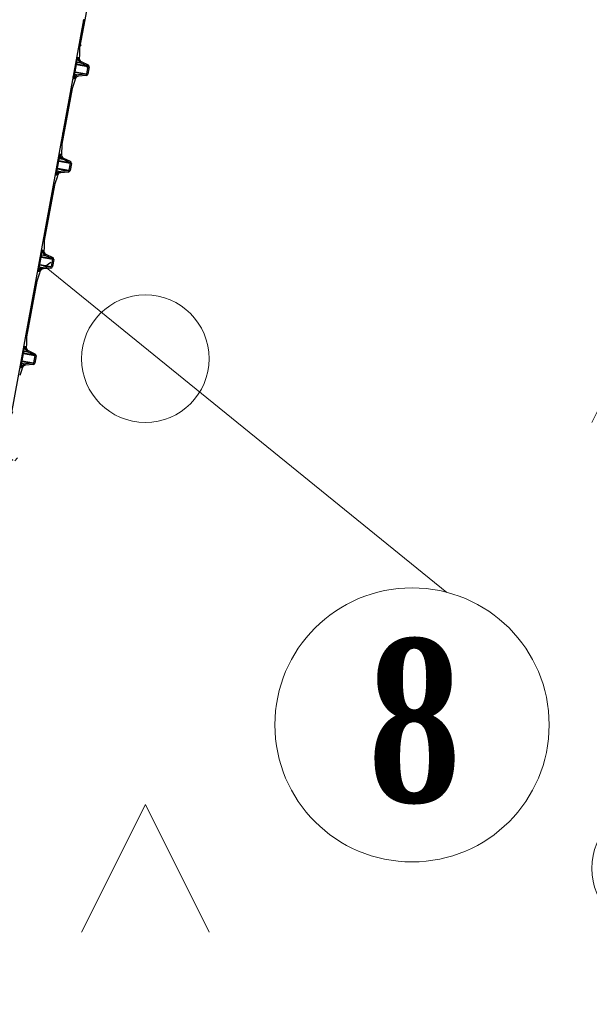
# Model space of a CAD drawing. Header units: metres. Extents: x 7482748 to 7484637, y 5684406 to 5687014.
# Tile 211 of 256: x 7484479 to 7484483.47, y 5686556.98 to 5686564.7. Entities that reach past the tile are written whole.
import ezdxf

# ---------------------------------------------------------------- set-up
doc = ezdxf.new("R2010")
doc.units = ezdxf.units.M
doc.header["$MEASUREMENT"] = 0
doc.layers.add('Oczyszczalnia Szumowo', color=7, linetype='Continuous', lineweight=30, true_color=0x35d926)
for name, color, linetype, lineweight in [('OPISY', 7, 'Continuous', 20), ('POMIAR', 7, 'Continuous', 0), ('projektowane obiekty', 5, 'Continuous', 35)]:
    doc.layers.add(name, color=color, linetype=linetype, lineweight=lineweight)
doc.styles.get("Standard").update_dxf_attribs({"font": 'simplex.shx', "width": 0.75})

# ---------------------------------------------------------------- blocks, each defined once
blk = doc.blocks.new('OTZZ')
at = {"color": 0}
for p, q in [((0, 4), (0.5, 5)), ((0.5, 5), (1, 4)), ((4, 0), (4.5, 1)), ((4.5, 1), (5, 0))]:
    blk.add_line(p, q, dxfattribs=at)
for centre in [(4.5, 4.5), (0.5, 0.5)]:
    blk.add_circle(centre, 0.5, dxfattribs=at)
blk = doc.blocks.new('OWS')
at = {"layer": 'Oczyszczalnia Szumowo', "linetype": 'Continuous', "lineweight": 30}
h = blk.add_hatch(dxfattribs=at)
h.set_pattern_fill('ANSI35', color=0, scale=0.04999999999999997, angle=16.47369768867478, style=0)
h.set_pattern_definition([(61.47369768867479, (7574093.485507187, 5866480.874656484), (-0.2789548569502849, 0.1516259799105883), []), (61.47369768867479, (7574093.700797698, 5866480.93832095), (-0.2789548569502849, 0.1516259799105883), [0.396875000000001, -0.07937500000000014, 0, -0.07937500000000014])])
edge = h.paths.add_edge_path(flags=0)
edge.add_arc((7574103.921904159, 5866475.45955278), 0.1000000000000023, 16.61979416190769, 26.473697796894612, ccw=False)
edge.add_line((7574104.017726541, 5866475.488154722), (7574104.080822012, 5866475.274788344))
edge.add_line((7574104.080822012, 5866475.274788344), (7574104.088787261, 5866475.277143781))
edge.add_line((7574104.088787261, 5866475.277143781), (7574102.619905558, 5866480.244377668))
edge.add_arc((7574103.899823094, 5866480.506448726), 1.306472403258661, 62.769621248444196, 191.5717205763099, ccw=False)
edge.add_line((7574104.497624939, 5866481.668129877), (7574104.50869143, 5866481.671402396))
edge.add_arc((7574103.899823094, 5866480.506448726), 1.314472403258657, 62.40597677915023, 193.2556642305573)
edge.add_arc((7574102.52392477, 5866480.178628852), 0.1000000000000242, 11.122858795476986, 15.316926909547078, ccw=False)
edge.add_line((7574102.622046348, 5866480.197920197), (7574102.627552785, 5866480.149392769))
edge.add_line((7574102.627552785, 5866480.149392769), (7574102.630433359, 5866480.139651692))
edge.add_arc((7574102.601509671, 5866480.131098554), 0.03016182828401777, -55.96500966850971, 16.473685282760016, ccw=False)
edge.add_line((7574102.618391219, 5866480.10610357), (7574102.568373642, 5866480.075484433))
edge.add_arc((7574102.576124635, 5866480.06282292), 0.01484559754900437, 121.4736979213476, 194.6507714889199)
edge.add_line((7574102.561761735, 5866480.059068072), (7574102.577919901, 5866480.004426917))
edge.add_arc((7574102.592430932, 5866480.008225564), 0.01499999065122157, 194.6695129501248, 265.6119865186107)
edge.add_line((7574102.591283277, 5866479.99326954), (7574102.649909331, 5866479.99477787))
edge.add_arc((7574102.650680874, 5866479.964787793), 0.03000000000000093, 16.47369754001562, 91.47369754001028, ccw=False)
edge.add_line((7574102.679449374, 5866479.973295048), (7574102.682329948, 5866479.963553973))
edge.add_line((7574102.682329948, 5866479.963553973), (7574102.704101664, 5866479.919836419))
edge.add_arc((7574102.614587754, 5866479.875257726), 0.1000000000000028, 16.61979416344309, 26.473697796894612, ccw=False)
edge.add_line((7574102.710410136, 5866479.903859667), (7574102.834616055, 5866479.48383956))
edge.add_arc((7574102.738649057, 5866479.455726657), 0.1000000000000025, 6.473697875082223, 16.327601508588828, ccw=False)
edge.add_line((7574102.838011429, 5866479.467001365), (7574102.843517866, 5866479.418473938))
edge.add_line((7574102.843517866, 5866479.418473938), (7574102.846398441, 5866479.408732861))
edge.add_arc((7574102.817423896, 5866479.400164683), 0.03021486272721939, -55.6328506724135, 16.47368469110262, ccw=False)
edge.add_line((7574102.834479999, 5866479.375224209), (7574102.784462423, 5866479.344605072))
edge.add_arc((7574102.792186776, 5866479.331987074), 0.014794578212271, 121.4736972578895, 194.3058217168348)
edge.add_line((7574102.777850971, 5866479.32833137), (7574102.794009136, 5866479.273690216))
edge.add_arc((7574102.808542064, 5866479.277404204), 0.01499999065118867, 194.3354947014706, 264.6938530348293)
edge.add_line((7574102.807154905, 5866479.26246849), (7574102.865780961, 5866479.263976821))
edge.add_arc((7574102.866552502, 5866479.233986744), 0.03000000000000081, 16.47369754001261, 91.47369754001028, ccw=False)
edge.add_line((7574102.895321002, 5866479.242493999), (7574102.898201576, 5866479.232752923))
edge.add_line((7574102.898201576, 5866479.232752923), (7574102.919973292, 5866479.189035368))
edge.add_arc((7574102.830459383, 5866479.144456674), 0.1000000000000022, 16.619794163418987, 26.473697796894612, ccw=False)
edge.add_line((7574102.926281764, 5866479.173058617), (7574103.052472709, 5866478.746325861))
edge.add_arc((7574102.959756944, 5866478.708858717), 0.1000000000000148, 12.104747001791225, 22.004006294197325, ccw=False)
edge.add_line((7574103.057533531, 5866478.729828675), (7574103.063039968, 5866478.681301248))
edge.add_line((7574103.063039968, 5866478.681301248), (7574103.065920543, 5866478.671560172))
edge.add_arc((7574103.037152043, 5866478.663052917), 0.03000000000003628, -58.52630257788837, 16.473697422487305, ccw=False)
edge.add_line((7574103.052815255, 5866478.637466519), (7574103.00279768, 5866478.606847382))
edge.add_arc((7574103.010629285, 5866478.594054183), 0.01499999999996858, 121.4737011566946, 196.4737011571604)
edge.add_line((7574102.996245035, 5866478.589800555), (7574103.012403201, 5866478.535159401))
edge.add_arc((7574103.026787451, 5866478.539413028), 0.01499999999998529, 196.473699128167, 271.473699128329)
edge.add_line((7574103.027173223, 5866478.52441799), (7574103.085799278, 5866478.525926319))
edge.add_arc((7574103.08657082, 5866478.495936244), 0.03000000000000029, 16.473697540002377, 91.47369754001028, ccw=False)
edge.add_line((7574103.11533932, 5866478.504443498), (7574103.118219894, 5866478.494702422))
edge.add_line((7574103.118219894, 5866478.494702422), (7574103.13999161, 5866478.450984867))
edge.add_arc((7574103.050477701, 5866478.406406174), 0.1000000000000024, 16.619794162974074, 26.473697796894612, ccw=False)
edge.add_line((7574103.146300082, 5866478.435008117), (7574103.271640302, 5866478.011152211))
edge.add_arc((7574103.175673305, 5866477.983039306), 0.1000000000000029, 6.473697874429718, 16.327601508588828, ccw=False)
edge.add_line((7574103.275035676, 5866477.994314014), (7574103.280542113, 5866477.945786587))
edge.add_line((7574103.280542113, 5866477.945786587), (7574103.283422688, 5866477.936045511))
edge.add_arc((7574103.254654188, 5866477.927538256), 0.03000000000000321, -58.5263025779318, 16.473697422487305, ccw=False)
edge.add_line((7574103.2703174, 5866477.901951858), (7574103.220299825, 5866477.871332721))
edge.add_arc((7574103.22813143, 5866477.858539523), 0.01499999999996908, 121.4737011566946, 196.4737011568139)
edge.add_line((7574103.213747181, 5866477.854285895), (7574103.229905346, 5866477.79964474))
edge.add_arc((7574103.244289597, 5866477.803898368), 0.01499999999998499, 196.473699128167, 271.4736991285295)
edge.add_line((7574103.244675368, 5866477.78890333), (7574103.303301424, 5866477.79041166))
edge.add_arc((7574103.304072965, 5866477.760421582), 0.02999999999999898, 16.473697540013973, 91.47369754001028, ccw=False)
edge.add_line((7574103.332841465, 5866477.768928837), (7574103.33572204, 5866477.759187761))
edge.add_line((7574103.33572204, 5866477.759187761), (7574103.357493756, 5866477.715470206))
edge.add_arc((7574103.267979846, 5866477.670891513), 0.1000000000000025, 16.619794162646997, 26.473697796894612, ccw=False)
edge.add_line((7574103.363802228, 5866477.699493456), (7574103.489709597, 5866477.273719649))
edge.add_arc((7574103.3937426, 5866477.245606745), 0.1000000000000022, 6.473697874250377, 16.327601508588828, ccw=False)
edge.add_line((7574103.493104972, 5866477.256881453), (7574103.498611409, 5866477.208354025))
edge.add_line((7574103.498611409, 5866477.208354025), (7574103.501491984, 5866477.198612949))
edge.add_arc((7574103.472723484, 5866477.190105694), 0.03000000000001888, -58.52630257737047, 16.473697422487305, ccw=False)
edge.add_line((7574103.488386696, 5866477.164519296), (7574103.438369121, 5866477.133900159))
edge.add_arc((7574103.446200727, 5866477.121106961), 0.01499999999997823, 121.4737011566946, 196.4737011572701)
edge.add_line((7574103.431816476, 5866477.116853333), (7574103.447974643, 5866477.062212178))
edge.add_arc((7574103.462358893, 5866477.066465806), 0.01500000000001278, 196.473699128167, 271.4736991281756)
edge.add_line((7574103.462744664, 5866477.051470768), (7574103.521370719, 5866477.052979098))
edge.add_arc((7574103.522142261, 5866477.022989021), 0.02999999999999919, 16.473697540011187, 91.47369754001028, ccw=False)
edge.add_line((7574103.550910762, 5866477.031496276), (7574103.553791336, 5866477.0217552))
edge.add_line((7574103.553791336, 5866477.0217552), (7574103.575563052, 5866476.978037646))
edge.add_arc((7574103.486049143, 5866476.933458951), 0.1000000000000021, 16.619794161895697, 26.473697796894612, ccw=False)
edge.add_line((7574103.581871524, 5866476.962060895), (7574103.707211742, 5866476.538204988))
edge.add_arc((7574103.611244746, 5866476.510092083), 0.1000000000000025, 6.4736978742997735, 16.327601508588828, ccw=False)
edge.add_line((7574103.710607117, 5866476.521366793), (7574103.716113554, 5866476.472839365))
edge.add_line((7574103.716113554, 5866476.472839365), (7574103.718994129, 5866476.463098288))
edge.add_arc((7574103.690225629, 5866476.454591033), 0.03000000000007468, -58.52630257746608, 16.473697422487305, ccw=False)
edge.add_line((7574103.705888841, 5866476.429004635), (7574103.655871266, 5866476.398385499))
edge.add_arc((7574103.663702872, 5866476.3855923), 0.01499999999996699, 121.4737011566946, 196.4737011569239)
edge.add_line((7574103.649318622, 5866476.381338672), (7574103.665476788, 5866476.326697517))
edge.add_arc((7574103.679861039, 5866476.330951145), 0.014999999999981, 196.473699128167, 271.473699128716)
edge.add_line((7574103.680246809, 5866476.315956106), (7574103.738872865, 5866476.317464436))
edge.add_arc((7574103.739644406, 5866476.287474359), 0.03000000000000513, 16.47369754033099, 91.47369754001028, ccw=False)
edge.add_line((7574103.768412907, 5866476.295981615), (7574103.771293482, 5866476.286240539))
edge.add_line((7574103.771293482, 5866476.286240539), (7574103.793065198, 5866476.242522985))
edge.add_arc((7574103.703551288, 5866476.197944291), 0.1000000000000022, 16.61979416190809, 26.473697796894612, ccw=False)
edge.add_line((7574103.799373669, 5866476.226546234), (7574103.925564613, 5866475.799813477))
edge.add_arc((7574103.829597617, 5866475.771700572), 0.1000000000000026, 6.4736978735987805, 16.327601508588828, ccw=False)
edge.add_line((7574103.928959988, 5866475.782975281), (7574103.934466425, 5866475.734447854))
edge.add_line((7574103.934466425, 5866475.734447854), (7574103.937347, 5866475.724706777))
edge.add_arc((7574103.9085785, 5866475.716199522), 0.03000000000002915, -58.52630257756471, 16.473697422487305, ccw=False)
edge.add_line((7574103.924241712, 5866475.690613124), (7574103.874224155, 5866475.659994))
edge.add_arc((7574103.882055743, 5866475.647200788), 0.01499999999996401, 121.4736132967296, 196.4736954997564)
edge.add_line((7574103.867671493, 5866475.642947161), (7574103.883829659, 5866475.588306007))
edge.add_arc((7574103.89821391, 5866475.592559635), 0.0149999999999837, 196.473699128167, 271.4736991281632)
edge.add_line((7574103.898599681, 5866475.577564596), (7574103.957225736, 5866475.579072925))
edge.add_arc((7574103.957997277, 5866475.549082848), 0.02999999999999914, 16.47369754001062, 91.47369754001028, ccw=False)
edge.add_line((7574103.986765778, 5866475.557590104), (7574103.989646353, 5866475.547849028))
edge.add_line((7574103.989646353, 5866475.547849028), (7574104.011418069, 5866475.504131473))
edge = h.paths.add_edge_path(flags=0)
edge.add_arc((7574103.08657082, 5866478.495936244), 0.04000000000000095, 16.47369717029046, 91.47369717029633)
edge.add_line((7574103.085542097, 5866478.535923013), (7574103.026916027, 5866478.534414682))
edge.add_arc((7574103.026787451, 5866478.539413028), 0.005000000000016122, 196.473705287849, 271.47354088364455, ccw=False)
edge.add_line((7574103.021992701, 5866478.537995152), (7574103.005834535, 5866478.592636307))
edge.add_arc((7574103.010629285, 5866478.594054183), 0.004999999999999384, 121.47370153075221, 196.4737015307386, ccw=False)
edge.add_line((7574103.00801875, 5866478.598318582), (7574103.058036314, 5866478.628937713))
edge.add_arc((7574103.037152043, 5866478.663052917), 0.03999999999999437, 301.4736756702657, 376.4736962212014)
edge.add_line((7574103.075510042, 5866478.674395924), (7574103.124928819, 5866478.50727925))
edge = h.paths.add_edge_path(flags=0)
edge.add_line((7574102.856048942, 5866479.410562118), (7574102.904910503, 5866479.245329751))
edge.add_arc((7574102.866552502, 5866479.233986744), 0.04000000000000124, 16.47369717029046, 91.47369717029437)
edge.add_line((7574102.86552378, 5866479.273973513), (7574102.806897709, 5866479.272465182))
edge.add_arc((7574102.808542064, 5866479.277404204), 0.005205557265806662, 196.4736142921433, 251.58577778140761, ccw=False)
edge.add_line((7574102.803550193, 5866479.275928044), (7574102.787392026, 5866479.330569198))
edge.add_arc((7574102.792186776, 5866479.331987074), 0.004999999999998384, 121.4737015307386, 196.4737015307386, ccw=False)
edge.add_line((7574102.789576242, 5866479.336251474), (7574102.839593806, 5866479.366870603))
edge.add_arc((7574102.817423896, 5866479.400164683), 0.04000000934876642, 303.6589091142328, 375.0662530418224)
edge = h.paths.add_edge_path(flags=0)
edge.add_arc((7574103.957997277, 5866475.549082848), 0.04000000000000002, 16.47369717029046, 91.47369717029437)
edge.add_line((7574103.956968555, 5866475.589069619), (7574103.898342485, 5866475.587561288))
edge.add_arc((7574103.89821391, 5866475.592559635), 0.005000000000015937, 196.4737052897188, 271.47354088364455, ccw=False)
edge.add_line((7574103.89341916, 5866475.591141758), (7574103.877260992, 5866475.645782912))
edge.add_arc((7574103.882055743, 5866475.647200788), 0.0050000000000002, 121.47370153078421, 196.4737015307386, ccw=False)
edge.add_line((7574103.879445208, 5866475.651465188), (7574103.929462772, 5866475.682084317))
edge.add_arc((7574103.9085785, 5866475.716199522), 0.03999999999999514, 301.4736756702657, 376.4736962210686)
edge.add_line((7574103.9469365, 5866475.727542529), (7574103.996355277, 5866475.560425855))
edge = h.paths.add_edge_path(flags=0)
edge.add_arc((7574103.739644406, 5866476.287474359), 0.04000000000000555, 16.47369717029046, 91.47369717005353)
edge.add_line((7574103.738615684, 5866476.327461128), (7574103.679989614, 5866476.325952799))
edge.add_arc((7574103.679861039, 5866476.330951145), 0.005000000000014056, 196.4737052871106, 271.47354088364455, ccw=False)
edge.add_line((7574103.675066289, 5866476.329533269), (7574103.658908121, 5866476.384174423))
edge.add_arc((7574103.663702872, 5866476.3855923), 0.005000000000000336, 121.4737015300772, 196.4737015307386, ccw=False)
edge.add_line((7574103.661092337, 5866476.389856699), (7574103.711109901, 5866476.420475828))
edge.add_arc((7574103.690225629, 5866476.454591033), 0.0400000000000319, 301.4736756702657, 376.4736962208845)
edge.add_line((7574103.728583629, 5866476.465934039), (7574103.778002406, 5866476.298817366))
edge = h.paths.add_edge_path(flags=0)
edge.add_line((7574103.521113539, 5866477.062975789), (7574103.462487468, 5866477.061467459))
edge.add_arc((7574103.462358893, 5866477.066465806), 0.00500000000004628, 196.4737052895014, 271.47354088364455, ccw=False)
edge.add_line((7574103.457564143, 5866477.06504793), (7574103.441405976, 5866477.119689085))
edge.add_arc((7574103.446200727, 5866477.121106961), 0.005000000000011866, 121.47370152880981, 196.4737015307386, ccw=False)
edge.add_line((7574103.443590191, 5866477.12537136), (7574103.493607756, 5866477.15599049))
edge.add_arc((7574103.472723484, 5866477.190105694), 0.03999999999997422, 301.4736756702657, 376.4736962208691)
edge.add_line((7574103.511081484, 5866477.2014487), (7574103.56050026, 5866477.034332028))
edge.add_arc((7574103.522142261, 5866477.022989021), 0.03999999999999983, 16.47369717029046, 91.47369717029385)
edge = h.paths.add_edge_path(flags=0)
edge.add_line((7574103.303044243, 5866477.800408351), (7574103.244418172, 5866477.79890002))
edge.add_arc((7574103.244289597, 5866477.803898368), 0.005000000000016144, 196.4737052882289, 271.47354088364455, ccw=False)
edge.add_line((7574103.239494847, 5866477.802480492), (7574103.22333668, 5866477.857121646))
edge.add_arc((7574103.22813143, 5866477.858539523), 0.005000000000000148, 121.47370153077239, 196.4737015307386, ccw=False)
edge.add_line((7574103.225520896, 5866477.862803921), (7574103.275538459, 5866477.893423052))
edge.add_arc((7574103.254654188, 5866477.927538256), 0.03999999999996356, 301.4736756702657, 376.4736962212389)
edge.add_line((7574103.293012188, 5866477.938881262), (7574103.342430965, 5866477.771764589))
edge.add_arc((7574103.304072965, 5866477.760421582), 0.04000000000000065, 16.47369717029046, 91.47369717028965)
edge = h.paths.add_edge_path(flags=0)
edge.add_line((7574102.573514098, 5866480.067087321), (7574102.623531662, 5866480.097706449))
edge.add_arc((7574102.601509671, 5866480.131098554), 0.04000000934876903, 303.4047297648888, 375.2660471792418)
edge.add_line((7574102.640098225, 5866480.141630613), (7574102.689038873, 5866479.976130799))
edge.add_arc((7574102.650680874, 5866479.964787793), 0.04000000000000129, 16.47369717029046, 91.47369717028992)
edge.add_line((7574102.649652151, 5866480.004774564), (7574102.591026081, 5866480.003266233))
edge.add_arc((7574102.592430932, 5866480.008225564), 0.005154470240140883, 196.473614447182, 254.18393689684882, ccw=False)
edge.add_line((7574102.58748805, 5866480.006763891), (7574102.571329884, 5866480.061405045))
edge.add_arc((7574102.576124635, 5866480.06282292), 0.004999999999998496, 121.4737015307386, 196.4737015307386, ccw=False)
at = {"layer": 'Oczyszczalnia Szumowo', "color": 0, "linetype": 'Continuous', "lineweight": 30}
for p, q in [((7574102.619905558, 5866480.244377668), (7574104.088787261, 5866475.277143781)), ((7574103.280542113, 5866477.945786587), (7574103.275035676, 5866477.994314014)), ((7574103.220299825, 5866477.871332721), (7574103.2703174, 5866477.901951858)), ((7574103.309642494, 5866477.882643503), (7574103.22333668, 5866477.857121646)), ((7574103.225520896, 5866477.862803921), (7574103.275538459, 5866477.893423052)), ((7574103.30827293, 5866477.887274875), (7574103.225520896, 5866477.862803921)), ((7574103.303968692, 5866477.901830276), (7574103.275538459, 5866477.893423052)), ((7574103.283422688, 5866477.936045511), (7574103.280542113, 5866477.945786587)), ((7574103.293012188, 5866477.938881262), (7574103.342430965, 5866477.771764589)), ((7574103.229905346, 5866477.79964474), (7574103.213747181, 5866477.854285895)), ((7574103.239494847, 5866477.802480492), (7574103.22333668, 5866477.857121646)), ((7574103.325800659, 5866477.828002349), (7574103.239494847, 5866477.802480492)), ((7574103.327170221, 5866477.823370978), (7574103.244418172, 5866477.79890002)), ((7574103.303044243, 5866477.800408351), (7574103.244418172, 5866477.79890002)), ((7574103.331474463, 5866477.808815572), (7574103.303044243, 5866477.800408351)), ((7574103.303301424, 5866477.79041166), (7574103.244675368, 5866477.78890333)), ((7574103.33572204, 5866477.759187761), (7574103.332841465, 5866477.768928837)), ((7574103.357493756, 5866477.715470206), (7574103.33572204, 5866477.759187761)), ((7574103.489709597, 5866477.273719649), (7574103.363802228, 5866477.699493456)), ((7574103.498611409, 5866477.208354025), (7574103.493104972, 5866477.256881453)), ((7574103.501491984, 5866477.198612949), (7574103.498611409, 5866477.208354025)), ((7574103.511081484, 5866477.2014487), (7574103.56050026, 5866477.034332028)), ((7574103.447974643, 5866477.062212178), (7574103.431816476, 5866477.116853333)), ((7574103.438369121, 5866477.133900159), (7574103.488386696, 5866477.164519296)), ((7574103.527711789, 5866477.145210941), (7574103.441405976, 5866477.119689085)), ((7574103.457564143, 5866477.06504793), (7574103.441405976, 5866477.119689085)), ((7574103.443590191, 5866477.12537136), (7574103.493607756, 5866477.15599049)), ((7574103.526342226, 5866477.149842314), (7574103.443590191, 5866477.12537136)), ((7574103.522037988, 5866477.164397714), (7574103.493607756, 5866477.15599049)), ((7574103.543869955, 5866477.090569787), (7574103.457564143, 5866477.06504793)), ((7574103.545239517, 5866477.085938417), (7574103.462487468, 5866477.061467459)), ((7574103.521113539, 5866477.062975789), (7574103.462487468, 5866477.061467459)), ((7574103.521370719, 5866477.052979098), (7574103.462744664, 5866477.051470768)), ((7574103.549543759, 5866477.071383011), (7574103.521113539, 5866477.062975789)), ((7574103.553791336, 5866477.0217552), (7574103.550910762, 5866477.031496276)), ((7574103.575563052, 5866476.978037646), (7574103.553791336, 5866477.0217552)), ((7574103.707211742, 5866476.538204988), (7574103.581871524, 5866476.962060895)), ((7574103.716113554, 5866476.472839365), (7574103.710607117, 5866476.521366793)), ((7574103.655871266, 5866476.398385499), (7574103.705888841, 5866476.429004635)), ((7574103.745213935, 5866476.40969628), (7574103.658908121, 5866476.384174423)), ((7574103.661092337, 5866476.389856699), (7574103.711109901, 5866476.420475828)), ((7574103.743844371, 5866476.414327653), (7574103.661092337, 5866476.389856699)), ((7574103.739540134, 5866476.428883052), (7574103.711109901, 5866476.420475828)), ((7574103.718994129, 5866476.463098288), (7574103.716113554, 5866476.472839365)), ((7574103.728583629, 5866476.465934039), (7574103.778002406, 5866476.298817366)), ((7574103.665476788, 5866476.326697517), (7574103.649318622, 5866476.381338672)), ((7574103.675066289, 5866476.329533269), (7574103.658908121, 5866476.384174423)), ((7574103.761372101, 5866476.355055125), (7574103.675066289, 5866476.329533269)), ((7574103.762741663, 5866476.350423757), (7574103.679989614, 5866476.325952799)), ((7574103.767045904, 5866476.335868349), (7574103.738615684, 5866476.327461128)), ((7574103.738615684, 5866476.327461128), (7574103.679989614, 5866476.325952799)), ((7574103.738872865, 5866476.317464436), (7574103.680246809, 5866476.315956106)), ((7574103.771293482, 5866476.286240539), (7574103.768412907, 5866476.295981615)), ((7574103.793065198, 5866476.242522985), (7574103.771293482, 5866476.286240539)), ((7574103.925564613, 5866475.799813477), (7574103.799373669, 5866476.226546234)), ((7574103.934466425, 5866475.734447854), (7574103.928959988, 5866475.782975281)), ((7574103.937347, 5866475.724706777), (7574103.934466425, 5866475.734447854)), ((7574103.9469365, 5866475.727542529), (7574103.996355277, 5866475.560425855)), ((7574103.883829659, 5866475.588306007), (7574103.867671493, 5866475.642947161)), ((7574103.874224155, 5866475.659994), (7574103.924241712, 5866475.690613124)), ((7574103.963566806, 5866475.671304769), (7574103.877260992, 5866475.645782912)), ((7574103.89341916, 5866475.591141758), (7574103.877260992, 5866475.645782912)), ((7574103.879445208, 5866475.651465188), (7574103.929462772, 5866475.682084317)), ((7574103.962197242, 5866475.675936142), (7574103.879445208, 5866475.651465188)), ((7574103.957893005, 5866475.690491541), (7574103.929462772, 5866475.682084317)), ((7574103.979724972, 5866475.616663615), (7574103.89341916, 5866475.591141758)), ((7574103.981094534, 5866475.612032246), (7574103.898342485, 5866475.587561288)), ((7574103.956968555, 5866475.589069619), (7574103.898342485, 5866475.587561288)), ((7574103.957225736, 5866475.579072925), (7574103.898599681, 5866475.577564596)), ((7574103.985398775, 5866475.597476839), (7574103.956968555, 5866475.589069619)), ((7574103.989646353, 5866475.547849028), (7574103.986765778, 5866475.557590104)), ((7574104.011418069, 5866475.504131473), (7574103.989646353, 5866475.547849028)), ((7574104.080822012, 5866475.274788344), (7574104.017726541, 5866475.488154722)), ((7574104.080822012, 5866475.274788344), (7574104.090411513, 5866475.277624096)), ((7574104.088787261, 5866475.277143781), (7574104.080822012, 5866475.274788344)), ((7574104.143917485, 5866475.061421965), (7574104.080822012, 5866475.274788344))]:
    blk.add_line(p, q, dxfattribs=at)
for centre, radius, start, end in [((7574103.254654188, 5866477.927538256), 0.03000000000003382, 301.4736962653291, 16.47369742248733), ((7574103.254654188, 5866477.927538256), 0.03999999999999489, 301.4736775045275, 16.47369717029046), ((7574103.22813143, 5866477.858539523), 0.01499999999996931, 121.4736962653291, 196.473699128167), ((7574103.22813143, 5866477.858539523), 0.005000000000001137, 121.4736834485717, 196.4737015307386), ((7574103.244289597, 5866477.803898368), 0.01499999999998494, 196.473699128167, 271.4736975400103), ((7574103.244289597, 5866477.803898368), 0.005000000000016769, 196.4737015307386, 271.4735195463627), ((7574103.304072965, 5866477.760421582), 0.0400000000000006, 16.47369717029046, 91.47369841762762), ((7574103.304072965, 5866477.760421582), 0.02999999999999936, 16.47369742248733, 91.47369754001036), ((7574103.267979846, 5866477.670891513), 0.1000000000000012, 16.61979422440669, 26.47369731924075), ((7574103.3937426, 5866477.245606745), 0.1000000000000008, 6.473697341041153, 16.32760099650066), ((7574103.472723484, 5866477.190105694), 0.03000000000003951, 301.4736962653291, 16.47369742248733), ((7574103.472723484, 5866477.190105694), 0.03999999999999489, 301.4736775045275, 16.47369717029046), ((7574103.446200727, 5866477.121106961), 0.01499999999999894, 121.4736962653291, 196.473699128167), ((7574103.446200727, 5866477.121106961), 0.005000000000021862, 121.4736981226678, 196.4737015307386), ((7574103.462358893, 5866477.066465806), 0.0150000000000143, 196.473699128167, 271.4737010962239), ((7574103.462358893, 5866477.066465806), 0.005000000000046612, 196.4737015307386, 271.4735302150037), ((7574103.522142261, 5866477.022989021), 0.04000000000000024, 16.47369882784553, 91.47369841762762), ((7574103.522142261, 5866477.022989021), 0.0299999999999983, 16.47369912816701, 91.47369931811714), ((7574103.486049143, 5866476.933458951), 0.100000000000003, 16.61979473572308, 26.47369851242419), ((7574103.611244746, 5866476.510092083), 0.1000000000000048, 6.47369787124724, 16.32760150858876), ((7574103.690225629, 5866476.454591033), 0.03000000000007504, 301.4736962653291, 16.47369742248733), ((7574103.690225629, 5866476.454591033), 0.04000000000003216, 301.4736775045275, 16.47369717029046), ((7574103.663702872, 5866476.3855923), 0.01499999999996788, 121.4736932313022, 196.473699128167), ((7574103.663702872, 5866476.3855923), 0.005000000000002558, 121.4736834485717, 196.4737015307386), ((7574103.679861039, 5866476.330951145), 0.01499999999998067, 196.473699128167, 271.4736975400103), ((7574103.679861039, 5866476.330951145), 0.005000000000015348, 196.4737015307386, 271.4735195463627), ((7574103.739644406, 5866476.287474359), 0.04000000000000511, 16.47369882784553, 91.47369841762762), ((7574103.739644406, 5866476.287474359), 0.0300000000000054, 16.47369912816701, 91.47369754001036), ((7574103.703551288, 5866476.197944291), 0.100000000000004, 16.61979422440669, 26.47369779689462), ((7574103.829597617, 5866475.771700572), 0.1000000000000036, 6.473697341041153, 16.32760150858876), ((7574103.9085785, 5866475.716199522), 0.03000000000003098, 301.4736962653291, 16.47369912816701), ((7574103.9085785, 5866475.716199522), 0.03999999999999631, 301.4736786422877, 16.47369882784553), ((7574103.882055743, 5866475.647200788), 0.01499999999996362, 121.4736132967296, 196.473699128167), ((7574103.882055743, 5866475.647200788), 0.004999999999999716, 121.4736834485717, 196.4737015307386), ((7574103.89821391, 5866475.592559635), 0.01499999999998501, 196.473699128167, 271.4736975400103), ((7574103.89821391, 5866475.592559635), 0.005000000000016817, 196.4737015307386, 271.4735195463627), ((7574103.957997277, 5866475.549082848), 0.04000000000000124, 16.47369882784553, 91.47369841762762), ((7574103.957997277, 5866475.549082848), 0.02999999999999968, 16.47369912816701, 91.47369754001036), ((7574103.921904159, 5866475.45955278), 0.1000000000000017, 16.61979422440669, 26.47369731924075)]:
    blk.add_arc(centre, radius, start, end, dxfattribs=at)

msp = doc.modelspace()

# ---------------------------------------------------------------- linework, layer by layer
at = {"layer": 'OPISY', "linetype": 'ByBlock'}
msp.add_line((7484482.350036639, 5686560.20867944), (7484479.208139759, 5686562.757863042), dxfattribs=at)
at = {"layer": 'OPISY'}
msp.add_circle((7484482.075896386, 5686559.168816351), 1.075392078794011, dxfattribs=at)

# ---------------------------------------------------------------- block references
at = {"layer": 'POMIAR'}
for p in [(7484479.485083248, 5686561.542862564), (7484475.485083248, 5686557.542862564), (7484479.485083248, 5686553.542862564)]:
    msp.add_blockref('OTZZ', p, dxfattribs=at)
at = {"layer": 'projektowane obiekty', "lineweight": 50, "rotation": 153.142650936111}
msp.add_blockref('OWS', (16891897.66496817, 7498488.657542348), dxfattribs=at)

# ---------------------------------------------------------------- texts
at = {"layer": 'OPISY', "insert": (7484481.732972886, 5686559.842629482), "char_height": 1.28, "width": 0.537736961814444, "attachment_point": 1}
msp.add_mtext('{\\fTimes New Roman|b1|i0|c238|p34;8}', dxfattribs=at)

doc.saveas('drawing.dxf')
